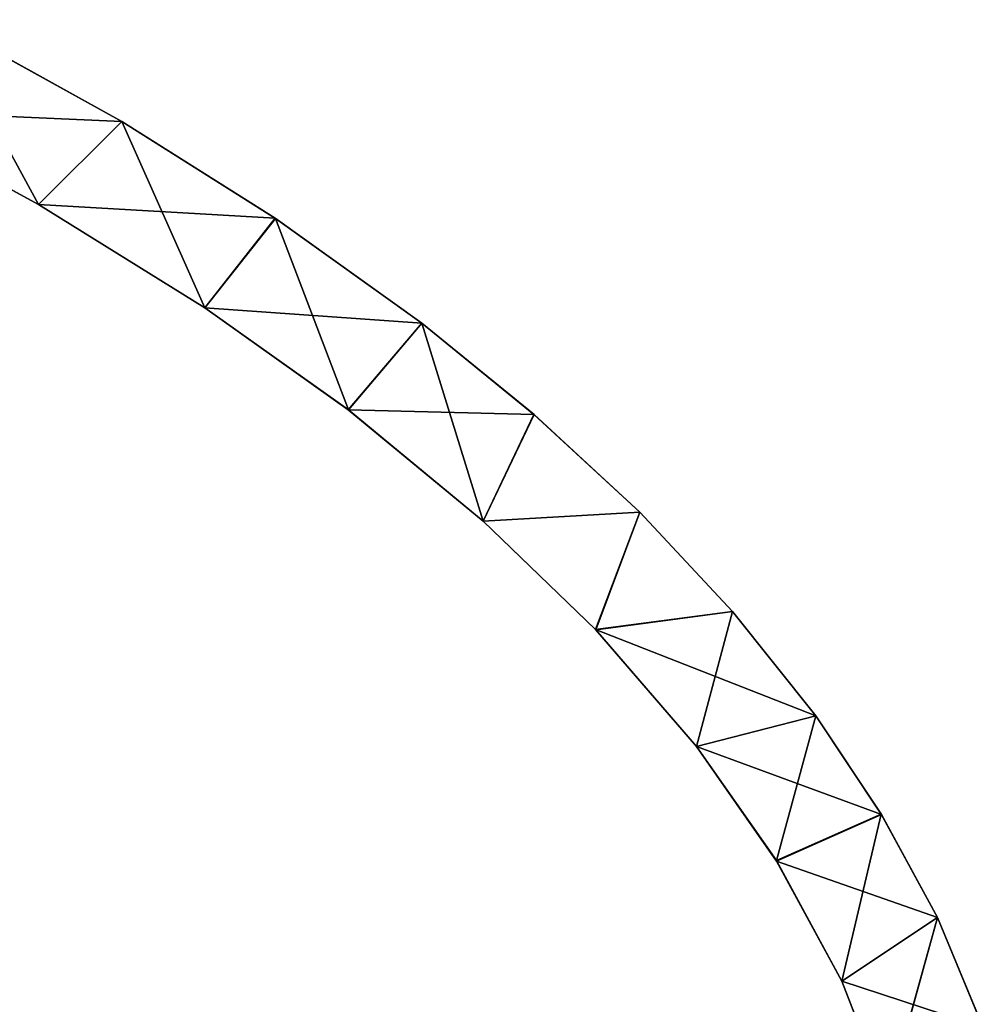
# Model space of a CAD drawing. Extents: x 616 to 1402, y -13 to 84.
# Tile 123 of 123: x 1384 to 1401, y 43 to 60. Entities that reach past the tile are written whole.
import ezdxf

# ---------------------------------------------------------------- set-up
doc = ezdxf.new("R2010")
doc.units = 0
doc.header["$LTSCALE"] = 25.4
doc.layers.get('0').update_dxf_attribs({"color": 13, "linetype": 'CONTINUOUS'})

# ---------------------------------------------------------------- blocks, each defined once
blk = doc.blocks.new('ELLIPSES-LED-8140-8182-818')
at = {"color": 250}
for p, q in [((168.761, 141.9, 69.918), (166.988, 143.704, 73.175)), ((166.988, 143.704, 73.175), (170.223, 142.709, 71.379)), ((168.761, 141.9, 69.918), (166.988, 143.704, 73.175)), ((166.988, 143.704, 73.175), (170.223, 142.709, 71.379)), ((170.223, 142.709, 71.379), (166.988, 46.2, 73.175)), ((170.223, 142.709, 71.379), (166.988, 46.2, 73.175)), ((168.761, 141.9, 69.918), (170.223, 142.709, 71.379)), ((168.761, 141.9, 69.918), (170.223, 142.709, 71.379)), ((171.687, 140.892, 68.1), (170.223, 142.709, 71.379)), ((170.223, 142.709, 71.379), (172.931, 141.765, 69.674)), ((171.687, 140.892, 68.1), (170.223, 142.709, 71.379)), ((170.223, 142.709, 71.379), (172.931, 141.765, 69.674)), ((170.223, 142.709, 71.379), (170.223, 45.205, 71.379)), ((170.223, 142.709, 71.379), (170.223, 45.205, 71.379)), ((165.713, 45.318, 71.582), (168.761, 141.9, 69.918)), ((165.713, 45.318, 71.582), (168.761, 141.9, 69.918)), ((168.757, 44.397, 69.92), (168.761, 141.9, 69.918)), ((168.757, 44.397, 69.92), (168.761, 141.9, 69.918)), ((172.931, 141.765, 69.674), (170.223, 45.205, 71.379)), ((172.931, 141.765, 69.674), (170.223, 45.205, 71.379)), ((171.687, 140.892, 68.1), (172.931, 141.765, 69.674)), ((171.687, 140.892, 68.1), (172.931, 141.765, 69.674)), ((172.931, 141.765, 69.674), (172.926, 44.262, 69.677)), ((172.931, 141.765, 69.674), (172.926, 44.262, 69.677)), ((174.214, 139.896, 66.301), (172.931, 141.765, 69.674)), ((172.931, 141.765, 69.674), (175.508, 140.742, 67.829)), ((174.214, 139.896, 66.301), (172.931, 141.765, 69.674)), ((172.931, 141.765, 69.674), (175.508, 140.742, 67.829)), ((168.757, 44.397, 69.92), (171.687, 140.892, 68.1)), ((168.757, 44.397, 69.92), (171.687, 140.892, 68.1)), ((171.687, 43.388, 68.1), (171.687, 140.892, 68.1)), ((171.687, 43.388, 68.1), (171.687, 140.892, 68.1)), ((175.508, 140.742, 67.829), (172.926, 44.262, 69.677)), ((175.508, 140.742, 67.829), (172.926, 44.262, 69.677)), ((174.214, 139.896, 66.301), (175.508, 140.742, 67.829)), ((174.214, 139.896, 66.301), (175.508, 140.742, 67.829)), ((176.588, 138.811, 64.344), (175.508, 140.742, 67.829)), ((175.508, 140.742, 67.829), (177.479, 139.853, 66.223)), ((176.588, 138.811, 64.344), (175.508, 140.742, 67.829)), ((175.508, 140.742, 67.829), (177.479, 139.853, 66.223)), ((175.508, 140.742, 67.829), (175.508, 43.238, 67.829)), ((175.508, 140.742, 67.829), (175.508, 43.238, 67.829)), ((171.687, 43.388, 68.1), (174.214, 139.896, 66.301)), ((171.687, 43.388, 68.1), (174.214, 139.896, 66.301)), ((174.212, 42.392, 66.302), (174.214, 139.896, 66.301)), ((174.212, 42.392, 66.302), (174.214, 139.896, 66.301)), ((177.479, 139.853, 66.223), (175.508, 43.238, 67.829)), ((177.479, 139.853, 66.223), (175.508, 43.238, 67.829)), ((176.588, 138.811, 64.344), (177.479, 139.853, 66.223)), ((176.588, 138.811, 64.344), (177.479, 139.853, 66.223)), ((177.479, 139.853, 66.223), (179.341, 138.897, 64.499)), ((177.479, 139.853, 66.223), (179.341, 138.897, 64.499)), ((177.479, 139.853, 66.223), (177.485, 42.346, 66.218)), ((177.479, 139.853, 66.223), (177.485, 42.346, 66.218)), ((174.212, 42.392, 66.302), (176.588, 138.811, 64.344)), ((174.212, 42.392, 66.302), (176.588, 138.811, 64.344)), ((176.588, 138.811, 64.344), (179.341, 138.897, 64.499)), ((176.588, 138.811, 64.344), (179.341, 138.897, 64.499)), ((176.588, 41.307, 64.344), (176.588, 138.811, 64.344)), ((176.588, 41.307, 64.344), (176.588, 138.811, 64.344)), ((179.341, 138.897, 64.499), (177.485, 42.346, 66.218)), ((179.341, 138.897, 64.499), (177.485, 42.346, 66.218)), ((178.568, 137.75, 62.429), (179.341, 138.897, 64.499)), ((178.568, 137.75, 62.429), (179.341, 138.897, 64.499)), ((179.341, 138.897, 64.499), (180.974, 137.93, 62.753)), ((179.341, 138.897, 64.499), (180.974, 137.93, 62.753)), ((179.341, 138.897, 64.499), (179.341, 41.393, 64.499)), ((179.341, 138.897, 64.499), (179.341, 41.393, 64.499)), ((178.568, 137.75, 62.429), (180.974, 137.93, 62.753)), ((178.568, 137.75, 62.429), (180.974, 137.93, 62.753)), ((180.974, 137.93, 62.753), (179.341, 41.393, 64.499)), ((180.974, 137.93, 62.753), (179.341, 41.393, 64.499)), ((180.344, 136.61, 60.37), (180.974, 137.93, 62.753)), ((180.344, 136.61, 60.37), (180.974, 137.93, 62.753)), ((180.974, 137.93, 62.753), (182.44, 136.911, 60.914)), ((180.974, 137.93, 62.753), (182.44, 136.911, 60.914)), ((180.974, 137.93, 62.753), (180.975, 40.426, 62.752)), ((180.974, 137.93, 62.753), (180.975, 40.426, 62.752)), ((176.588, 41.307, 64.344), (178.568, 137.75, 62.429)), ((176.588, 41.307, 64.344), (178.568, 137.75, 62.429)), ((178.563, 40.249, 62.433), (178.568, 137.75, 62.429)), ((178.563, 40.249, 62.433), (178.568, 137.75, 62.429)), ((180.344, 136.61, 60.37), (182.44, 136.911, 60.914)), ((180.344, 136.61, 60.37), (182.44, 136.911, 60.914)), ((182.44, 136.911, 60.914), (180.975, 40.426, 62.752)), ((182.44, 136.911, 60.914), (180.975, 40.426, 62.752)), ((181.748, 135.497, 58.363), (182.44, 136.911, 60.914)), ((181.748, 135.497, 58.363), (182.44, 136.911, 60.914)), ((182.44, 136.911, 60.914), (183.593, 135.952, 59.183)), ((182.44, 136.911, 60.914), (183.593, 135.952, 59.183)), ((182.44, 136.911, 60.914), (182.44, 39.407, 60.914)), ((182.44, 136.911, 60.914), (182.44, 39.407, 60.914)), ((178.563, 40.249, 62.433), (180.344, 136.61, 60.37)), ((178.563, 40.249, 62.433), (180.344, 136.61, 60.37)), ((180.344, 39.106, 60.37), (180.344, 136.61, 60.37)), ((180.344, 39.106, 60.37), (180.344, 136.61, 60.37)), ((181.748, 135.497, 58.363), (183.593, 135.952, 59.183)), ((181.748, 135.497, 58.363), (183.593, 135.952, 59.183)), ((183.593, 135.952, 59.183), (182.44, 39.407, 60.914)), ((183.593, 135.952, 59.183), (182.44, 39.407, 60.914)), ((182.898, 134.32, 56.238), (183.593, 135.952, 59.183)), ((182.898, 134.32, 56.238), (183.593, 135.952, 59.183)), ((183.593, 135.952, 59.183), (184.581, 134.941, 57.359)), ((183.593, 135.952, 59.183), (184.581, 134.941, 57.359)), ((183.593, 135.952, 59.183), (183.596, 38.445, 59.177)), ((183.593, 135.952, 59.183), (183.596, 38.445, 59.177)), ((180.344, 39.106, 60.37), (181.748, 135.497, 58.363)), ((180.344, 39.106, 60.37), (181.748, 135.497, 58.363)), ((181.752, 37.989, 58.355), (181.748, 135.497, 58.363)), ((181.752, 37.989, 58.355), (181.748, 135.497, 58.363)), ((182.898, 134.32, 56.238), (184.581, 134.941, 57.359)), ((182.898, 134.32, 56.238), (184.581, 134.941, 57.359)), ((184.581, 134.941, 57.359), (183.596, 38.445, 59.177)), ((184.581, 134.941, 57.359), (183.596, 38.445, 59.177)), ((183.701, 133.173, 54.168), (184.581, 134.941, 57.359)), ((183.701, 133.173, 54.168), (184.581, 134.941, 57.359)), ((184.581, 134.941, 57.359), (185.39, 133.865, 55.416)), ((184.581, 134.941, 57.359), (185.39, 133.865, 55.416)), ((184.581, 134.941, 57.359), (184.581, 37.437, 57.359)), ((184.581, 134.941, 57.359), (184.581, 37.437, 57.359)), ((181.752, 37.989, 58.355), (182.898, 134.32, 56.238)), ((181.752, 37.989, 58.355), (182.898, 134.32, 56.238)), ((182.898, 36.816, 56.238), (182.898, 134.32, 56.238)), ((182.898, 36.816, 56.238), (182.898, 134.32, 56.238)), ((185.39, 133.865, 55.416), (184.581, 37.437, 57.359)), ((185.39, 133.865, 55.416), (184.581, 37.437, 57.359)), ((182.898, 36.816, 56.238), (183.701, 133.173, 54.168)), ((182.898, 36.816, 56.238), (183.701, 133.173, 54.168)), ((170.223, 45.205, 71.379), (166.988, 46.2, 73.175)), ((170.223, 45.205, 71.379), (166.988, 46.2, 73.175)), ((170.223, 45.205, 71.379), (165.713, 45.318, 71.582)), ((170.223, 45.205, 71.379), (165.713, 45.318, 71.582)), ((170.223, 45.205, 71.379), (168.757, 44.397, 69.92)), ((170.223, 45.205, 71.379), (168.757, 44.397, 69.92)), ((172.926, 44.262, 69.677), (170.223, 45.205, 71.379)), ((172.926, 44.262, 69.677), (170.223, 45.205, 71.379)), ((172.926, 44.262, 69.677), (168.757, 44.397, 69.92)), ((172.926, 44.262, 69.677), (168.757, 44.397, 69.92)), ((172.926, 44.262, 69.677), (171.687, 43.388, 68.1)), ((172.926, 44.262, 69.677), (171.687, 43.388, 68.1)), ((175.508, 43.238, 67.829), (172.926, 44.262, 69.677)), ((175.508, 43.238, 67.829), (172.926, 44.262, 69.677)), ((175.508, 43.238, 67.829), (171.687, 43.388, 68.1)), ((175.508, 43.238, 67.829), (171.687, 43.388, 68.1)), ((175.508, 43.238, 67.829), (174.212, 42.392, 66.302)), ((175.508, 43.238, 67.829), (174.212, 42.392, 66.302)), ((177.485, 42.346, 66.218), (175.508, 43.238, 67.829)), ((177.485, 42.346, 66.218), (175.508, 43.238, 67.829)), ((177.485, 42.346, 66.218), (174.212, 42.392, 66.302)), ((177.485, 42.346, 66.218), (174.212, 42.392, 66.302)), ((177.485, 42.346, 66.218), (176.588, 41.307, 64.344)), ((177.485, 42.346, 66.218), (176.588, 41.307, 64.344)), ((179.341, 41.393, 64.499), (177.485, 42.346, 66.218)), ((179.341, 41.393, 64.499), (177.485, 42.346, 66.218)), ((179.341, 41.393, 64.499), (176.588, 41.307, 64.344)), ((179.341, 41.393, 64.499), (176.588, 41.307, 64.344)), ((179.341, 41.393, 64.499), (178.563, 40.249, 62.433)), ((179.341, 41.393, 64.499), (178.563, 40.249, 62.433)), ((180.975, 40.426, 62.752), (179.341, 41.393, 64.499)), ((180.975, 40.426, 62.752), (179.341, 41.393, 64.499)), ((180.975, 40.426, 62.752), (178.563, 40.249, 62.433)), ((180.975, 40.426, 62.752), (178.563, 40.249, 62.433)), ((182.44, 39.407, 60.914), (180.975, 40.426, 62.752)), ((182.44, 39.407, 60.914), (180.975, 40.426, 62.752)), ((182.44, 39.407, 60.914), (178.563, 40.249, 62.433)), ((182.44, 39.407, 60.914), (178.563, 40.249, 62.433)), ((182.44, 39.407, 60.914), (180.344, 39.106, 60.37)), ((182.44, 39.407, 60.914), (180.344, 39.106, 60.37)), ((183.596, 38.445, 59.177), (182.44, 39.407, 60.914)), ((183.596, 38.445, 59.177), (182.44, 39.407, 60.914)), ((183.596, 38.445, 59.177), (180.344, 39.106, 60.37)), ((183.596, 38.445, 59.177), (180.344, 39.106, 60.37)), ((183.596, 38.445, 59.177), (181.752, 37.989, 58.355)), ((183.596, 38.445, 59.177), (181.752, 37.989, 58.355)), ((184.581, 37.437, 57.359), (183.596, 38.445, 59.177)), ((184.581, 37.437, 57.359), (183.596, 38.445, 59.177)), ((184.581, 37.437, 57.359), (181.752, 37.989, 58.355)), ((184.581, 37.437, 57.359), (181.752, 37.989, 58.355)), ((184.581, 37.437, 57.359), (182.898, 36.816, 56.238)), ((184.581, 37.437, 57.359), (182.898, 36.816, 56.238)), ((185.386, 36.366, 55.426), (184.581, 37.437, 57.359)), ((185.386, 36.366, 55.426), (184.581, 37.437, 57.359)), ((185.386, 36.366, 55.426), (182.898, 36.816, 56.238)), ((185.386, 36.366, 55.426), (182.898, 36.816, 56.238))]:
    blk.add_line(p, q, dxfattribs=at)
at = {"color": 42}
for p, q in [((165.713, 142.822, 71.582), (168.761, 141.9, 69.918)), ((165.713, 142.822, 71.582), (168.761, 141.9, 69.918)), ((168.761, 141.9, 69.918), (171.687, 140.892, 68.1)), ((168.761, 141.9, 69.918), (171.687, 140.892, 68.1)), ((171.687, 140.892, 68.1), (174.214, 139.896, 66.301)), ((171.687, 140.892, 68.1), (174.214, 139.896, 66.301)), ((174.214, 139.896, 66.301), (176.588, 138.811, 64.344)), ((174.214, 139.896, 66.301), (176.588, 138.811, 64.344)), ((176.588, 138.811, 64.344), (178.568, 137.75, 62.429)), ((176.588, 138.811, 64.344), (178.568, 137.75, 62.429)), ((178.568, 137.75, 62.429), (180.344, 136.61, 60.37)), ((178.568, 137.75, 62.429), (180.344, 136.61, 60.37)), ((180.344, 136.61, 60.37), (181.748, 135.497, 58.363)), ((180.344, 136.61, 60.37), (181.748, 135.497, 58.363)), ((181.748, 135.497, 58.363), (182.898, 134.32, 56.238)), ((181.748, 135.497, 58.363), (182.898, 134.32, 56.238)), ((182.898, 134.32, 56.238), (183.701, 133.173, 54.168)), ((182.898, 134.32, 56.238), (183.701, 133.173, 54.168)), ((168.757, 44.397, 69.92), (165.713, 45.318, 71.582)), ((168.757, 44.397, 69.92), (165.713, 45.318, 71.582)), ((171.687, 43.388, 68.1), (168.757, 44.397, 69.92)), ((171.687, 43.388, 68.1), (168.757, 44.397, 69.92)), ((174.212, 42.392, 66.302), (171.687, 43.388, 68.1)), ((174.212, 42.392, 66.302), (171.687, 43.388, 68.1)), ((176.588, 41.307, 64.344), (174.212, 42.392, 66.302)), ((176.588, 41.307, 64.344), (174.212, 42.392, 66.302)), ((178.563, 40.249, 62.433), (176.588, 41.307, 64.344)), ((178.563, 40.249, 62.433), (176.588, 41.307, 64.344)), ((180.344, 39.106, 60.37), (178.563, 40.249, 62.433)), ((180.344, 39.106, 60.37), (178.563, 40.249, 62.433)), ((181.752, 37.989, 58.355), (180.344, 39.106, 60.37)), ((181.752, 37.989, 58.355), (180.344, 39.106, 60.37)), ((182.898, 36.816, 56.238), (181.752, 37.989, 58.355)), ((182.898, 36.816, 56.238), (181.752, 37.989, 58.355)), ((183.7, 35.672, 54.172), (182.898, 36.816, 56.238)), ((183.7, 35.672, 54.172), (182.898, 36.816, 56.238))]:
    blk.add_line(p, q, dxfattribs=at)
at = {"color": 250}
mesh = blk.add_polyface(dxfattribs=at)
corners = [(166.988, 143.704, 73.175), (168.761, 141.9, 69.918), (165.713, 142.822, 71.582)]
mesh.append_faces([[corners[k] for k in face] for face in [(0, 1, 2)]], dxfattribs={"color": 250})
mesh = blk.add_polyface(dxfattribs=at)
corners = [(166.988, 143.704, 73.175), (170.223, 142.709, 71.379), (168.761, 141.9, 69.918)]
mesh.append_faces([[corners[k] for k in face] for face in [(0, 1, 2)]], dxfattribs={"color": 250})
mesh = blk.add_polyface(dxfattribs=at)
corners = [(170.223, 142.709, 71.379), (166.988, 143.704, 73.175), (166.988, 46.2, 73.175)]
mesh.append_faces([[corners[k] for k in face] for face in [(0, 1, 2)]], dxfattribs={"color": 250})
at = {"color": 42}
mesh = blk.add_polyface(dxfattribs=at)
corners = [(168.761, 141.9, 69.918), (165.713, 45.318, 71.582), (165.713, 142.822, 71.582)]
mesh.append_faces([[corners[k] for k in face] for face in [(0, 1, 2)]], dxfattribs={"color": 42})
at = {"color": 250}
mesh = blk.add_polyface(dxfattribs=at)
corners = [(170.223, 142.709, 71.379), (166.988, 46.2, 73.175), (170.223, 45.205, 71.379)]
mesh.append_faces([[corners[k] for k in face] for face in [(0, 1, 2)]], dxfattribs={"color": 250})
mesh = blk.add_polyface(dxfattribs=at)
corners = [(170.223, 142.709, 71.379), (171.687, 140.892, 68.1), (168.761, 141.9, 69.918)]
mesh.append_faces([[corners[k] for k in face] for face in [(0, 1, 2)]], dxfattribs={"color": 250})
mesh = blk.add_polyface(dxfattribs=at)
corners = [(170.223, 142.709, 71.379), (172.931, 141.765, 69.674), (171.687, 140.892, 68.1)]
mesh.append_faces([[corners[k] for k in face] for face in [(0, 1, 2)]], dxfattribs={"color": 250})
mesh = blk.add_polyface(dxfattribs=at)
corners = [(172.931, 141.765, 69.674), (170.223, 142.709, 71.379), (170.223, 45.205, 71.379)]
mesh.append_faces([[corners[k] for k in face] for face in [(0, 1, 2)]], dxfattribs={"color": 250})
at = {"color": 42}
mesh = blk.add_polyface(dxfattribs=at)
corners = [(168.761, 141.9, 69.918), (168.757, 44.397, 69.92), (165.713, 45.318, 71.582)]
mesh.append_faces([[corners[k] for k in face] for face in [(0, 1, 2)]], dxfattribs={"color": 42})
mesh = blk.add_polyface(dxfattribs=at)
corners = [(171.687, 140.892, 68.1), (168.757, 44.397, 69.92), (168.761, 141.9, 69.918)]
mesh.append_faces([[corners[k] for k in face] for face in [(0, 1, 2)]], dxfattribs={"color": 42})
at = {"color": 250}
mesh = blk.add_polyface(dxfattribs=at)
corners = [(172.931, 141.765, 69.674), (170.223, 45.205, 71.379), (172.926, 44.262, 69.677)]
mesh.append_faces([[corners[k] for k in face] for face in [(0, 1, 2)]], dxfattribs={"color": 250})
mesh = blk.add_polyface(dxfattribs=at)
corners = [(172.931, 141.765, 69.674), (174.214, 139.896, 66.301), (171.687, 140.892, 68.1)]
mesh.append_faces([[corners[k] for k in face] for face in [(0, 1, 2)]], dxfattribs={"color": 250})
mesh = blk.add_polyface(dxfattribs=at)
corners = [(175.508, 140.742, 67.829), (172.931, 141.765, 69.674), (172.926, 44.262, 69.677)]
mesh.append_faces([[corners[k] for k in face] for face in [(0, 1, 2)]], dxfattribs={"color": 250})
mesh = blk.add_polyface(dxfattribs=at)
corners = [(172.931, 141.765, 69.674), (175.508, 140.742, 67.829), (174.214, 139.896, 66.301)]
mesh.append_faces([[corners[k] for k in face] for face in [(0, 1, 2)]], dxfattribs={"color": 250})
at = {"color": 42}
mesh = blk.add_polyface(dxfattribs=at)
corners = [(171.687, 43.388, 68.1), (168.757, 44.397, 69.92), (171.687, 140.892, 68.1)]
mesh.append_faces([[corners[k] for k in face] for face in [(0, 1, 2)]], dxfattribs={"color": 42})
mesh = blk.add_polyface(dxfattribs=at)
corners = [(174.214, 139.896, 66.301), (171.687, 43.388, 68.1), (171.687, 140.892, 68.1)]
mesh.append_faces([[corners[k] for k in face] for face in [(0, 1, 2)]], dxfattribs={"color": 42})
at = {"color": 250}
mesh = blk.add_polyface(dxfattribs=at)
corners = [(175.508, 140.742, 67.829), (172.926, 44.262, 69.677), (175.508, 43.238, 67.829)]
mesh.append_faces([[corners[k] for k in face] for face in [(0, 1, 2)]], dxfattribs={"color": 250})
mesh = blk.add_polyface(dxfattribs=at)
corners = [(175.508, 140.742, 67.829), (176.588, 138.811, 64.344), (174.214, 139.896, 66.301)]
mesh.append_faces([[corners[k] for k in face] for face in [(0, 1, 2)]], dxfattribs={"color": 250})
mesh = blk.add_polyface(dxfattribs=at)
corners = [(175.508, 140.742, 67.829), (177.479, 139.853, 66.223), (176.588, 138.811, 64.344)]
mesh.append_faces([[corners[k] for k in face] for face in [(0, 1, 2)]], dxfattribs={"color": 250})
mesh = blk.add_polyface(dxfattribs=at)
corners = [(177.479, 139.853, 66.223), (175.508, 140.742, 67.829), (175.508, 43.238, 67.829)]
mesh.append_faces([[corners[k] for k in face] for face in [(0, 1, 2)]], dxfattribs={"color": 250})
at = {"color": 42}
mesh = blk.add_polyface(dxfattribs=at)
corners = [(174.214, 139.896, 66.301), (174.212, 42.392, 66.302), (171.687, 43.388, 68.1)]
mesh.append_faces([[corners[k] for k in face] for face in [(0, 1, 2)]], dxfattribs={"color": 42})
mesh = blk.add_polyface(dxfattribs=at)
corners = [(176.588, 138.811, 64.344), (174.212, 42.392, 66.302), (174.214, 139.896, 66.301)]
mesh.append_faces([[corners[k] for k in face] for face in [(0, 1, 2)]], dxfattribs={"color": 42})
at = {"color": 250}
mesh = blk.add_polyface(dxfattribs=at)
corners = [(177.485, 42.346, 66.218), (177.479, 139.853, 66.223), (175.508, 43.238, 67.829)]
mesh.append_faces([[corners[k] for k in face] for face in [(0, 1, 2)]], dxfattribs={"color": 250})
mesh = blk.add_polyface(dxfattribs=at)
corners = [(177.479, 139.853, 66.223), (179.341, 138.897, 64.499), (176.588, 138.811, 64.344)]
mesh.append_faces([[corners[k] for k in face] for face in [(0, 1, 2)]], dxfattribs={"color": 250})
mesh = blk.add_polyface(dxfattribs=at)
corners = [(179.341, 138.897, 64.499), (177.479, 139.853, 66.223), (177.485, 42.346, 66.218)]
mesh.append_faces([[corners[k] for k in face] for face in [(0, 1, 2)]], dxfattribs={"color": 250})
at = {"color": 42}
mesh = blk.add_polyface(dxfattribs=at)
corners = [(176.588, 41.307, 64.344), (174.212, 42.392, 66.302), (176.588, 138.811, 64.344)]
mesh.append_faces([[corners[k] for k in face] for face in [(0, 1, 2)]], dxfattribs={"color": 42})
at = {"color": 250}
mesh = blk.add_polyface(dxfattribs=at)
corners = [(179.341, 138.897, 64.499), (178.568, 137.75, 62.429), (176.588, 138.811, 64.344)]
mesh.append_faces([[corners[k] for k in face] for face in [(0, 1, 2)]], dxfattribs={"color": 250})
at = {"color": 42}
mesh = blk.add_polyface(dxfattribs=at)
corners = [(178.568, 137.75, 62.429), (176.588, 41.307, 64.344), (176.588, 138.811, 64.344)]
mesh.append_faces([[corners[k] for k in face] for face in [(0, 1, 2)]], dxfattribs={"color": 42})
at = {"color": 250}
mesh = blk.add_polyface(dxfattribs=at)
corners = [(179.341, 138.897, 64.499), (177.485, 42.346, 66.218), (179.341, 41.393, 64.499)]
mesh.append_faces([[corners[k] for k in face] for face in [(0, 1, 2)]], dxfattribs={"color": 250})
mesh = blk.add_polyface(dxfattribs=at)
corners = [(179.341, 138.897, 64.499), (180.974, 137.93, 62.753), (178.568, 137.75, 62.429)]
mesh.append_faces([[corners[k] for k in face] for face in [(0, 1, 2)]], dxfattribs={"color": 250})
mesh = blk.add_polyface(dxfattribs=at)
corners = [(179.341, 138.897, 64.499), (179.341, 41.393, 64.499), (180.974, 137.93, 62.753)]
mesh.append_faces([[corners[k] for k in face] for face in [(0, 1, 2)]], dxfattribs={"color": 250})
mesh = blk.add_polyface(dxfattribs=at)
corners = [(180.974, 137.93, 62.753), (180.344, 136.61, 60.37), (178.568, 137.75, 62.429)]
mesh.append_faces([[corners[k] for k in face] for face in [(0, 1, 2)]], dxfattribs={"color": 250})
mesh = blk.add_polyface(dxfattribs=at)
corners = [(180.974, 137.93, 62.753), (179.341, 41.393, 64.499), (180.975, 40.426, 62.752)]
mesh.append_faces([[corners[k] for k in face] for face in [(0, 1, 2)]], dxfattribs={"color": 250})
mesh = blk.add_polyface(dxfattribs=at)
corners = [(180.974, 137.93, 62.753), (182.44, 136.911, 60.914), (180.344, 136.61, 60.37)]
mesh.append_faces([[corners[k] for k in face] for face in [(0, 1, 2)]], dxfattribs={"color": 250})
mesh = blk.add_polyface(dxfattribs=at)
corners = [(180.974, 137.93, 62.753), (180.975, 40.426, 62.752), (182.44, 136.911, 60.914)]
mesh.append_faces([[corners[k] for k in face] for face in [(0, 1, 2)]], dxfattribs={"color": 250})
at = {"color": 42}
mesh = blk.add_polyface(dxfattribs=at)
corners = [(178.568, 137.75, 62.429), (178.563, 40.249, 62.433), (176.588, 41.307, 64.344)]
mesh.append_faces([[corners[k] for k in face] for face in [(0, 1, 2)]], dxfattribs={"color": 42})
mesh = blk.add_polyface(dxfattribs=at)
corners = [(178.568, 137.75, 62.429), (180.344, 136.61, 60.37), (178.563, 40.249, 62.433)]
mesh.append_faces([[corners[k] for k in face] for face in [(0, 1, 2)]], dxfattribs={"color": 42})
at = {"color": 250}
mesh = blk.add_polyface(dxfattribs=at)
corners = [(182.44, 136.911, 60.914), (181.748, 135.497, 58.363), (180.344, 136.61, 60.37)]
mesh.append_faces([[corners[k] for k in face] for face in [(0, 1, 2)]], dxfattribs={"color": 250})
mesh = blk.add_polyface(dxfattribs=at)
corners = [(182.44, 136.911, 60.914), (180.975, 40.426, 62.752), (182.44, 39.407, 60.914)]
mesh.append_faces([[corners[k] for k in face] for face in [(0, 1, 2)]], dxfattribs={"color": 250})
mesh = blk.add_polyface(dxfattribs=at)
corners = [(182.44, 136.911, 60.914), (183.593, 135.952, 59.183), (181.748, 135.497, 58.363)]
mesh.append_faces([[corners[k] for k in face] for face in [(0, 1, 2)]], dxfattribs={"color": 250})
mesh = blk.add_polyface(dxfattribs=at)
corners = [(182.44, 136.911, 60.914), (182.44, 39.407, 60.914), (183.593, 135.952, 59.183)]
mesh.append_faces([[corners[k] for k in face] for face in [(0, 1, 2)]], dxfattribs={"color": 250})
at = {"color": 42}
mesh = blk.add_polyface(dxfattribs=at)
corners = [(180.344, 136.61, 60.37), (180.344, 39.106, 60.37), (178.563, 40.249, 62.433)]
mesh.append_faces([[corners[k] for k in face] for face in [(0, 1, 2)]], dxfattribs={"color": 42})
mesh = blk.add_polyface(dxfattribs=at)
corners = [(180.344, 136.61, 60.37), (181.748, 135.497, 58.363), (180.344, 39.106, 60.37)]
mesh.append_faces([[corners[k] for k in face] for face in [(0, 1, 2)]], dxfattribs={"color": 42})
at = {"color": 250}
mesh = blk.add_polyface(dxfattribs=at)
corners = [(183.593, 135.952, 59.183), (182.898, 134.32, 56.238), (181.748, 135.497, 58.363)]
mesh.append_faces([[corners[k] for k in face] for face in [(0, 1, 2)]], dxfattribs={"color": 250})
mesh = blk.add_polyface(dxfattribs=at)
corners = [(183.593, 135.952, 59.183), (182.44, 39.407, 60.914), (183.596, 38.445, 59.177)]
mesh.append_faces([[corners[k] for k in face] for face in [(0, 1, 2)]], dxfattribs={"color": 250})
mesh = blk.add_polyface(dxfattribs=at)
corners = [(183.593, 135.952, 59.183), (184.581, 134.941, 57.359), (182.898, 134.32, 56.238)]
mesh.append_faces([[corners[k] for k in face] for face in [(0, 1, 2)]], dxfattribs={"color": 250})
mesh = blk.add_polyface(dxfattribs=at)
corners = [(183.593, 135.952, 59.183), (183.596, 38.445, 59.177), (184.581, 134.941, 57.359)]
mesh.append_faces([[corners[k] for k in face] for face in [(0, 1, 2)]], dxfattribs={"color": 250})
at = {"color": 42}
mesh = blk.add_polyface(dxfattribs=at)
corners = [(181.748, 135.497, 58.363), (181.752, 37.989, 58.355), (180.344, 39.106, 60.37)]
mesh.append_faces([[corners[k] for k in face] for face in [(0, 1, 2)]], dxfattribs={"color": 42})
mesh = blk.add_polyface(dxfattribs=at)
corners = [(181.748, 135.497, 58.363), (182.898, 134.32, 56.238), (181.752, 37.989, 58.355)]
mesh.append_faces([[corners[k] for k in face] for face in [(0, 1, 2)]], dxfattribs={"color": 42})
at = {"color": 250}
mesh = blk.add_polyface(dxfattribs=at)
corners = [(184.581, 134.941, 57.359), (183.701, 133.173, 54.168), (182.898, 134.32, 56.238)]
mesh.append_faces([[corners[k] for k in face] for face in [(0, 1, 2)]], dxfattribs={"color": 250})
mesh = blk.add_polyface(dxfattribs=at)
corners = [(184.581, 134.941, 57.359), (183.596, 38.445, 59.177), (184.581, 37.437, 57.359)]
mesh.append_faces([[corners[k] for k in face] for face in [(0, 1, 2)]], dxfattribs={"color": 250})
mesh = blk.add_polyface(dxfattribs=at)
corners = [(184.581, 134.941, 57.359), (185.39, 133.865, 55.416), (183.701, 133.173, 54.168)]
mesh.append_faces([[corners[k] for k in face] for face in [(0, 1, 2)]], dxfattribs={"color": 250})
mesh = blk.add_polyface(dxfattribs=at)
corners = [(184.581, 134.941, 57.359), (184.581, 37.437, 57.359), (185.39, 133.865, 55.416)]
mesh.append_faces([[corners[k] for k in face] for face in [(0, 1, 2)]], dxfattribs={"color": 250})
at = {"color": 42}
mesh = blk.add_polyface(dxfattribs=at)
corners = [(182.898, 134.32, 56.238), (182.898, 36.816, 56.238), (181.752, 37.989, 58.355)]
mesh.append_faces([[corners[k] for k in face] for face in [(0, 1, 2)]], dxfattribs={"color": 42})
mesh = blk.add_polyface(dxfattribs=at)
corners = [(182.898, 134.32, 56.238), (183.701, 133.173, 54.168), (182.898, 36.816, 56.238)]
mesh.append_faces([[corners[k] for k in face] for face in [(0, 1, 2)]], dxfattribs={"color": 42})
at = {"color": 250}
mesh = blk.add_polyface(dxfattribs=at)
corners = [(185.39, 133.865, 55.416), (184.581, 37.437, 57.359), (185.386, 36.366, 55.426)]
mesh.append_faces([[corners[k] for k in face] for face in [(0, 1, 2)]], dxfattribs={"color": 250})
at = {"color": 42}
mesh = blk.add_polyface(dxfattribs=at)
corners = [(183.701, 133.173, 54.168), (183.7, 35.672, 54.172), (182.898, 36.816, 56.238)]
mesh.append_faces([[corners[k] for k in face] for face in [(0, 1, 2)]], dxfattribs={"color": 42})
at = {"color": 250}
mesh = blk.add_polyface(dxfattribs=at)
corners = [(166.988, 46.2, 73.175), (165.713, 45.318, 71.582), (170.223, 45.205, 71.379)]
mesh.append_faces([[corners[k] for k in face] for face in [(0, 1, 2)]], dxfattribs={"color": 250})
mesh = blk.add_polyface(dxfattribs=at)
corners = [(165.713, 45.318, 71.582), (168.757, 44.397, 69.92), (170.223, 45.205, 71.379)]
mesh.append_faces([[corners[k] for k in face] for face in [(0, 1, 2)]], dxfattribs={"color": 250})
mesh = blk.add_polyface(dxfattribs=at)
corners = [(170.223, 45.205, 71.379), (168.757, 44.397, 69.92), (172.926, 44.262, 69.677)]
mesh.append_faces([[corners[k] for k in face] for face in [(0, 1, 2)]], dxfattribs={"color": 250})
mesh = blk.add_polyface(dxfattribs=at)
corners = [(168.757, 44.397, 69.92), (171.687, 43.388, 68.1), (172.926, 44.262, 69.677)]
mesh.append_faces([[corners[k] for k in face] for face in [(0, 1, 2)]], dxfattribs={"color": 250})
mesh = blk.add_polyface(dxfattribs=at)
corners = [(172.926, 44.262, 69.677), (171.687, 43.388, 68.1), (175.508, 43.238, 67.829)]
mesh.append_faces([[corners[k] for k in face] for face in [(0, 1, 2)]], dxfattribs={"color": 250})
mesh = blk.add_polyface(dxfattribs=at)
corners = [(171.687, 43.388, 68.1), (174.212, 42.392, 66.302), (175.508, 43.238, 67.829)]
mesh.append_faces([[corners[k] for k in face] for face in [(0, 1, 2)]], dxfattribs={"color": 250})
mesh = blk.add_polyface(dxfattribs=at)
corners = [(175.508, 43.238, 67.829), (174.212, 42.392, 66.302), (177.485, 42.346, 66.218)]
mesh.append_faces([[corners[k] for k in face] for face in [(0, 1, 2)]], dxfattribs={"color": 250})
mesh = blk.add_polyface(dxfattribs=at)
corners = [(174.212, 42.392, 66.302), (176.588, 41.307, 64.344), (177.485, 42.346, 66.218)]
mesh.append_faces([[corners[k] for k in face] for face in [(0, 1, 2)]], dxfattribs={"color": 250})
mesh = blk.add_polyface(dxfattribs=at)
corners = [(177.485, 42.346, 66.218), (176.588, 41.307, 64.344), (179.341, 41.393, 64.499)]
mesh.append_faces([[corners[k] for k in face] for face in [(0, 1, 2)]], dxfattribs={"color": 250})
mesh = blk.add_polyface(dxfattribs=at)
corners = [(179.341, 41.393, 64.499), (176.588, 41.307, 64.344), (178.563, 40.249, 62.433)]
mesh.append_faces([[corners[k] for k in face] for face in [(0, 1, 2)]], dxfattribs={"color": 250})
mesh = blk.add_polyface(dxfattribs=at)
corners = [(179.341, 41.393, 64.499), (178.563, 40.249, 62.433), (180.975, 40.426, 62.752)]
mesh.append_faces([[corners[k] for k in face] for face in [(0, 1, 2)]], dxfattribs={"color": 250})
mesh = blk.add_polyface(dxfattribs=at)
corners = [(180.975, 40.426, 62.752), (178.563, 40.249, 62.433), (182.44, 39.407, 60.914)]
mesh.append_faces([[corners[k] for k in face] for face in [(0, 1, 2)]], dxfattribs={"color": 250})
mesh = blk.add_polyface(dxfattribs=at)
corners = [(178.563, 40.249, 62.433), (180.344, 39.106, 60.37), (182.44, 39.407, 60.914)]
mesh.append_faces([[corners[k] for k in face] for face in [(0, 1, 2)]], dxfattribs={"color": 250})
mesh = blk.add_polyface(dxfattribs=at)
corners = [(182.44, 39.407, 60.914), (180.344, 39.106, 60.37), (183.596, 38.445, 59.177)]
mesh.append_faces([[corners[k] for k in face] for face in [(0, 1, 2)]], dxfattribs={"color": 250})
mesh = blk.add_polyface(dxfattribs=at)
corners = [(180.344, 39.106, 60.37), (181.752, 37.989, 58.355), (183.596, 38.445, 59.177)]
mesh.append_faces([[corners[k] for k in face] for face in [(0, 1, 2)]], dxfattribs={"color": 250})
mesh = blk.add_polyface(dxfattribs=at)
corners = [(183.596, 38.445, 59.177), (181.752, 37.989, 58.355), (184.581, 37.437, 57.359)]
mesh.append_faces([[corners[k] for k in face] for face in [(0, 1, 2)]], dxfattribs={"color": 250})
mesh = blk.add_polyface(dxfattribs=at)
corners = [(181.752, 37.989, 58.355), (182.898, 36.816, 56.238), (184.581, 37.437, 57.359)]
mesh.append_faces([[corners[k] for k in face] for face in [(0, 1, 2)]], dxfattribs={"color": 250})
mesh = blk.add_polyface(dxfattribs=at)
corners = [(184.581, 37.437, 57.359), (182.898, 36.816, 56.238), (185.386, 36.366, 55.426)]
mesh.append_faces([[corners[k] for k in face] for face in [(0, 1, 2)]], dxfattribs={"color": 250})
mesh = blk.add_polyface(dxfattribs=at)
corners = [(182.898, 36.816, 56.238), (183.7, 35.672, 54.172), (185.386, 36.366, 55.426)]
mesh.append_faces([[corners[k] for k in face] for face in [(0, 1, 2)]], dxfattribs={"color": 250})

msp = doc.modelspace()

# ---------------------------------------------------------------- block references
at = {"color": 0, "extrusion": (0, 1, -5.27356e-16), "rotation": 180}
msp.add_blockref('ELLIPSES-LED-8140-8182-818', (-1215.655, 1371.71, -12.686), dxfattribs=at)

doc.saveas('drawing.dxf')
